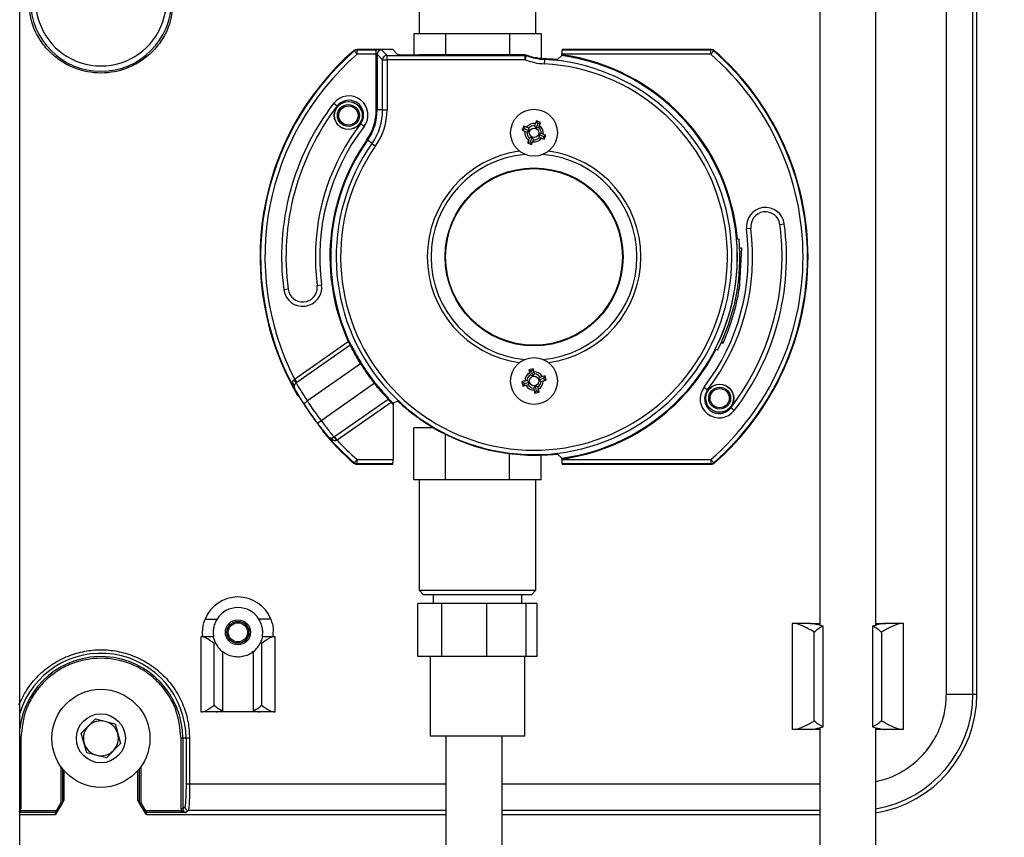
# Model space of a CAD drawing. Header units: inches. Extents: x 0.6 to 33.8, y 0 to 21.7.
# Tile 11 of 204: x 9.9 to 11, y 7.5 to 8.4. Entities that reach past the tile are written whole.
import ezdxf

# ---------------------------------------------------------------- set-up
doc = ezdxf.new("R2010")
doc.units = ezdxf.units.IN
doc.header["$MEASUREMENT"] = 0
doc.layers.add('FORMAT', color=7, linetype='Continuous')
doc.styles.add('SLDTEXTSTYLE3', font='TXT', dxfattribs={"width": 0.75})
doc.dimstyles.new('SLDDIMSTYLE0', dxfattribs={"dimtxt": 0.125, "dimasz": 0.13, "dimexe": 0, "dimexo": 0.0625, "dimgap": 0.03125, "dimtad": 0, "dimtih": 1, "dimtoh": 1, "dimdec": 1, "dimlfac": 4, "dimrnd": 1e-09, "dimzin": 12, "dimdsep": 46, "dimtxsty": 'SLDTEXTSTYLE3', "dimsah": 1, "dimcen": 0.09, "dimadec": 0, "dimazin": 3, "dimtfac": 1, "dimtdec": 1, "dimtofl": 0, "dimtmove": 0, "dimatfit": 3, "dimfxl": 0, "dimfrac": 2, "dimtolj": 1, "dimtzin": 12, "dimarcsym": 0})

# ---------------------------------------------------------------- blocks, each defined once
blk = doc.blocks.new('_D_1')
at = {"layer": 'FORMAT'}
for p, q in [((6.1417, 17.3401), (2.5482, 17.3401)), ((2.6732, 17.3401), (2.6732, 11.0747)), ((2.4885, 11.0493), (2.4504, 11.0493)), ((2.4504, 11.0493), (2.4504, 10.8509)), ((2.8579, 11.0493), (2.896, 11.0493)), ((2.896, 11.0493), (2.896, 10.8509)), ((2.4504, 10.8509), (2.4885, 10.8509)), ((2.896, 10.8509), (2.8579, 10.8509)), ((2.6732, 4.3985), (2.6732, 10.6639)), ((13.1545, 4.3985), (2.5482, 4.3985))]:
    blk.add_line(p, q, dxfattribs=at)
for points in [[(2.6732, 17.3401), (2.6532, 17.2101), (2.6932, 17.2101)], [(2.6732, 4.3985), (2.6932, 4.5285), (2.6532, 4.5285)]]:
    blk.add_solid(points, dxfattribs=at)
at = {"layer": 'FORMAT', "char_height": 0.125, "attachment_point": 1, "style": 'SLDTEXTSTYLE3'}
for s, insert in [('1315', (2.4885, 11.012)), ('51.8', (2.5115, 10.825))]:
    blk.add_mtext(s, dxfattribs=dict(at, insert=insert))

msp = doc.modelspace()

# ---------------------------------------------------------------- linework, layer by layer
at = {"color": 7, "linetype": 'Continuous'}
for p, q in [((9.8593, 7.3391), (9.8593, 8.914)), ((10.8912, 7.6393), (10.8912, 8.6137)), ((10.9207, 7.6393), (10.9207, 8.6137)), ((10.9252, 7.6393), (10.9252, 8.6137)), ((10.7502, 8.537), (10.7502, 7.716)), ((10.8127, 7.7161), (10.8127, 8.537)), ((10.3041, 8.4981), (10.3041, 8.375)), ((10.434, 8.375), (10.434, 8.4981)), ((10.298, 8.375), (10.298, 8.3516)), ((10.3053, 8.375), (10.298, 8.375)), ((10.3262, 8.375), (10.3053, 8.375)), ((10.3335, 8.375), (10.3262, 8.375)), ((10.3335, 8.375), (10.3335, 8.3516)), ((10.3482, 8.375), (10.3335, 8.375)), ((10.3899, 8.375), (10.3482, 8.375)), ((10.4046, 8.375), (10.3899, 8.375)), ((10.4046, 8.375), (10.4046, 8.3516)), ((10.4119, 8.375), (10.4046, 8.375)), ((10.4328, 8.375), (10.4119, 8.375)), ((10.4401, 8.375), (10.4328, 8.375)), ((10.4401, 8.375), (10.4401, 8.3475)), ((10.2351, 8.3523), (10.2319, 8.356)), ((10.2349, 8.3578), (10.2743, 8.3578)), ((10.2351, 8.3572), (10.2563, 8.3572)), ((10.2351, 8.3523), (10.2351, 8.3572)), ((10.2563, 8.3523), (10.2563, 8.3572)), ((10.2622, 8.3571), (10.2683, 8.351)), ((10.28, 8.352), (10.2743, 8.3578)), ((10.4638, 8.3578), (10.4632, 8.3572)), ((10.4632, 8.3572), (10.629, 8.3572)), ((10.4638, 8.3578), (10.6292, 8.3578)), ((10.629, 8.3523), (10.629, 8.3572)), ((10.629, 8.3523), (10.6322, 8.356)), ((10.2563, 8.3523), (10.2351, 8.3523)), ((10.2573, 8.3522), (10.2563, 8.3523)), ((10.2563, 8.2902), (10.2563, 8.3523)), ((10.2634, 8.3461), (10.2573, 8.3522)), ((10.2573, 8.3522), (10.2573, 8.2902)), ((10.2634, 8.2902), (10.2634, 8.3461)), ((10.2634, 8.3461), (10.2683, 8.3461)), ((10.2683, 8.3461), (10.2683, 8.351)), ((10.2683, 8.351), (10.422, 8.351)), ((10.422, 8.3461), (10.2683, 8.3461)), ((10.2683, 8.3461), (10.2683, 8.2902)), ((10.4221, 8.3516), (10.3046, 8.3516)), ((10.422, 8.3461), (10.422, 8.351)), ((10.422, 8.3461), (10.4237, 8.3507)), ((10.4221, 8.3516), (10.4239, 8.3513)), ((10.4436, 8.3465), (10.4433, 8.3416)), ((10.4436, 8.3465), (10.4436, 8.3471)), ((10.4581, 8.3463), (10.4631, 8.3507)), ((10.629, 8.3523), (10.4631, 8.3523)), ((10.4631, 8.3517), (10.4631, 8.3523)), ((10.209, 8.2976), (10.2129, 8.2946)), ((10.2563, 8.2902), (10.2573, 8.2902)), ((10.2634, 8.2902), (10.2573, 8.2902)), ((10.2634, 8.2902), (10.2683, 8.2902)), ((10.4349, 8.278), (10.4336, 8.275)), ((10.4362, 8.2749), (10.4349, 8.278)), ((10.4393, 8.2762), (10.4349, 8.278)), ((10.2427, 8.2718), (10.2388, 8.2748)), ((10.4207, 8.2721), (10.4188, 8.2677)), ((10.4219, 8.269), (10.4188, 8.2677)), ((10.4188, 8.2677), (10.4218, 8.2664)), ((10.4219, 8.269), (10.4207, 8.2721)), ((10.4219, 8.269), (10.427, 8.2669)), ((10.4261, 8.2699), (10.4237, 8.2709)), ((10.4336, 8.275), (10.4326, 8.2727)), ((10.4362, 8.2749), (10.4341, 8.2698)), ((10.4362, 8.2749), (10.4393, 8.2762)), ((10.4372, 8.2708), (10.4382, 8.2731)), ((10.2458, 8.2569), (10.2466, 8.2564)), ((10.2516, 8.2529), (10.2466, 8.2564)), ((10.4218, 8.2664), (10.4242, 8.2654)), ((10.4269, 8.2588), (10.4259, 8.2565)), ((10.4279, 8.2547), (10.43, 8.2598)), ((10.4305, 8.2546), (10.4314, 8.257)), ((10.4421, 8.2606), (10.437, 8.2627)), ((10.438, 8.2597), (10.4404, 8.2587)), ((10.4423, 8.2632), (10.4399, 8.2642)), ((10.4421, 8.2606), (10.4453, 8.2619)), ((10.4421, 8.2606), (10.4434, 8.2575)), ((10.4453, 8.2619), (10.4423, 8.2632)), ((10.4434, 8.2575), (10.4453, 8.2619)), ((10.2516, 8.2529), (10.2556, 8.25)), ((10.4279, 8.2547), (10.4247, 8.2534)), ((10.4247, 8.2534), (10.4291, 8.2516)), ((10.4279, 8.2547), (10.4291, 8.2516)), ((10.4291, 8.2516), (10.4305, 8.2546)), ((10.6735, 8.1583), (10.6686, 8.1577)), ((10.7058, 8.1626), (10.7107, 8.1632)), ((10.6576, 8.1463), (10.6605, 8.1465)), ((10.6631, 8.1367), (10.6605, 8.0907)), ((10.6611, 8.1366), (10.6631, 8.1367)), ((10.1906, 8.0947), (10.1955, 8.0954)), ((10.1582, 8.0905), (10.1534, 8.0898)), ((10.6586, 8.091), (10.6605, 8.0907)), ((10.1652, 7.9904), (10.2251, 8.0323)), ((10.2274, 8.028), (10.168, 7.9864)), ((10.2251, 8.0323), (10.226, 8.0327)), ((10.6407, 8.0313), (10.6425, 8.0305)), ((10.6364, 8.0224), (10.6337, 8.0237)), ((10.2389, 8.0075), (10.1796, 7.966)), ((10.2389, 8.0075), (10.2397, 8.008)), ((10.4311, 8.0017), (10.4264, 8.0005)), ((10.4293, 7.9988), (10.4264, 8.0005)), ((10.4264, 8.0005), (10.4272, 7.9974)), ((10.4272, 7.9974), (10.4278, 7.9949)), ((10.4293, 7.9988), (10.4311, 8.0017)), ((10.4293, 7.9988), (10.4307, 7.9935)), ((10.4326, 7.9961), (10.4319, 7.9986)), ((10.4412, 7.9931), (10.4387, 7.9925)), ((10.4443, 7.9938), (10.4412, 7.9931)), ((10.4426, 7.9909), (10.4443, 7.9938)), ((10.4455, 7.9892), (10.4443, 7.9938)), ((10.1648, 7.99), (10.1652, 7.9904)), ((10.1652, 7.9904), (10.168, 7.9864)), ((10.168, 7.9864), (10.1671, 7.9858)), ((10.1948, 7.9442), (10.2541, 7.9857)), ((10.2541, 7.9857), (10.2549, 7.9863)), ((10.4185, 7.9873), (10.4197, 7.9826)), ((10.4215, 7.9855), (10.4185, 7.9873)), ((10.4215, 7.9855), (10.4197, 7.9826)), ((10.4197, 7.9826), (10.4229, 7.9834)), ((10.4215, 7.9855), (10.4268, 7.9869)), ((10.4242, 7.9888), (10.4217, 7.9881)), ((10.4229, 7.9834), (10.4254, 7.984)), ((10.4347, 7.9776), (10.4334, 7.983)), ((10.4426, 7.9909), (10.4373, 7.9896)), ((10.4399, 7.9877), (10.4424, 7.9883)), ((10.4426, 7.9909), (10.4455, 7.9892)), ((10.1655, 7.9795), (10.1653, 7.9796)), ((10.1688, 7.9722), (10.1693, 7.9721)), ((10.4315, 7.9804), (10.4321, 7.9779)), ((10.4347, 7.9776), (10.433, 7.9747)), ((10.433, 7.9747), (10.4376, 7.9759)), ((10.4347, 7.9776), (10.4376, 7.9759)), ((10.4369, 7.9791), (10.4363, 7.9816)), ((10.4376, 7.9759), (10.4369, 7.9791)), ((10.6213, 7.9813), (10.6252, 7.9783)), ((10.1755, 7.9633), (10.1796, 7.966)), ((10.21, 7.9263), (10.2695, 7.9679)), ((10.2728, 7.9643), (10.2128, 7.9223)), ((10.2735, 7.965), (10.2728, 7.9643)), ((10.28, 7.9657), (10.275, 7.9635)), ((10.275, 7.9622), (10.275, 7.9008)), ((10.655, 7.9554), (10.6511, 7.9584)), ((10.1909, 7.9412), (10.1948, 7.9442)), ((10.1971, 7.9324), (10.197, 7.9319)), ((10.298, 7.878), (10.298, 7.9361)), ((10.3202, 7.9361), (10.298, 7.9361)), ((10.3198, 7.9363), (10.3198, 7.9361)), ((10.3335, 7.878), (10.3335, 7.9288)), ((10.2027, 7.9262), (10.2028, 7.9263)), ((10.2092, 7.9257), (10.21, 7.9263)), ((10.2128, 7.9223), (10.21, 7.9263)), ((10.2128, 7.9223), (10.2124, 7.9221)), ((10.4046, 7.878), (10.4046, 7.9074)), ((10.4401, 7.878), (10.4401, 7.9058)), ((10.4631, 7.9023), (10.4581, 7.9068)), ((10.2319, 7.8971), (10.2351, 7.9008)), ((10.2743, 7.8952), (10.2349, 7.8952)), ((10.2351, 7.8958), (10.2351, 7.9008)), ((10.2351, 7.9008), (10.275, 7.9008)), ((10.2749, 7.8958), (10.2351, 7.8958)), ((10.2743, 7.8952), (10.2749, 7.8958)), ((10.4631, 7.9008), (10.4631, 7.9013)), ((10.4631, 7.9008), (10.629, 7.9008)), ((10.629, 7.8958), (10.4632, 7.8958)), ((10.4632, 7.8958), (10.4638, 7.8952)), ((10.6292, 7.8952), (10.4638, 7.8952)), ((10.629, 7.9008), (10.6322, 7.8971)), ((10.629, 7.9008), (10.629, 7.8958)), ((10.3053, 7.878), (10.298, 7.878)), ((10.3041, 7.878), (10.3041, 7.755)), ((10.3262, 7.878), (10.3053, 7.878)), ((10.3335, 7.878), (10.3262, 7.878)), ((10.3482, 7.878), (10.3335, 7.878)), ((10.3899, 7.878), (10.3482, 7.878)), ((10.4046, 7.878), (10.3899, 7.878)), ((10.4119, 7.878), (10.4046, 7.878)), ((10.4328, 7.878), (10.4119, 7.878)), ((10.4401, 7.878), (10.4328, 7.878)), ((10.434, 7.755), (10.434, 7.878)), ((10.3041, 7.755), (10.309, 7.75)), ((10.3041, 7.755), (10.434, 7.755)), ((10.4291, 7.75), (10.434, 7.755)), ((10.4291, 7.75), (10.309, 7.75)), ((10.3198, 7.75), (10.3198, 7.7402)), ((10.4183, 7.7402), (10.4183, 7.75)), ((10.3027, 7.6811), (10.3027, 7.7402)), ((10.3294, 7.7402), (10.3027, 7.7402)), ((10.3294, 7.6811), (10.3294, 7.7402)), ((10.3793, 7.7402), (10.3294, 7.7402)), ((10.3793, 7.6811), (10.3793, 7.7402)), ((10.4232, 7.7402), (10.3793, 7.7402)), ((10.4232, 7.6811), (10.4232, 7.7402)), ((10.4354, 7.7402), (10.4232, 7.7402)), ((10.4354, 7.6811), (10.4354, 7.7402)), ((10.0658, 7.723), (10.079, 7.723)), ((10.1388, 7.723), (10.1256, 7.723)), ((10.0629, 7.7039), (10.0629, 7.7082)), ((10.1417, 7.7039), (10.1417, 7.7082)), ((10.7194, 7.7181), (10.7194, 7.5999)), ((10.7224, 7.7181), (10.7194, 7.7181)), ((10.7398, 7.7181), (10.7224, 7.7181)), ((10.7395, 7.7181), (10.7502, 7.7181)), ((10.7441, 7.6094), (10.7441, 7.7086)), ((10.7539, 7.6029), (10.7539, 7.7151)), ((10.809, 7.7151), (10.809, 7.6029)), ((10.8127, 7.7181), (10.8234, 7.7181)), ((10.8188, 7.7086), (10.8188, 7.6094)), ((10.8405, 7.7181), (10.8231, 7.7181)), ((10.8435, 7.7181), (10.8405, 7.7181)), ((10.8435, 7.5999), (10.8435, 7.7181)), ((10.061, 7.7033), (10.061, 7.6196)), ((10.0628, 7.7033), (10.061, 7.7033)), ((10.0752, 7.7033), (10.0628, 7.7033)), ((10.0637, 7.7039), (10.0629, 7.7039)), ((10.1418, 7.7033), (10.1294, 7.7033)), ((10.1409, 7.7039), (10.1425, 7.7033)), ((10.1417, 7.7039), (10.1409, 7.7039)), ((10.1437, 7.7033), (10.1418, 7.7033)), ((10.1437, 7.6196), (10.1437, 7.7033)), ((10.076, 7.6271), (10.076, 7.6958)), ((10.0851, 7.6867), (10.0851, 7.6209)), ((10.1195, 7.6209), (10.1195, 7.6867)), ((10.1286, 7.6958), (10.1286, 7.6271)), ((10.3294, 7.6811), (10.3027, 7.6811)), ((10.3164, 7.6811), (10.3164, 7.5926)), ((10.3793, 7.6811), (10.3294, 7.6811)), ((10.4232, 7.6811), (10.3793, 7.6811)), ((10.4217, 7.5926), (10.4217, 7.6811)), ((10.4354, 7.6811), (10.4232, 7.6811)), ((10.8912, 7.6393), (10.9207, 7.6393)), ((10.9207, 7.6393), (10.9252, 7.6393)), ((9.9279, 7.5957), (9.9437, 7.6118)), ((9.9437, 7.6118), (9.9655, 7.6062)), ((10.061, 7.6196), (10.0628, 7.6196)), ((10.0782, 7.6196), (10.0628, 7.6196)), ((10.1265, 7.6196), (10.0782, 7.6196)), ((10.1418, 7.6196), (10.1265, 7.6196)), ((10.1418, 7.6196), (10.1437, 7.6196)), ((9.9655, 7.6062), (9.9716, 7.5845)), ((10.7224, 7.5999), (10.7194, 7.5999)), ((10.7398, 7.5999), (10.7224, 7.5999)), ((10.7502, 7.5999), (10.7395, 7.5999)), ((10.7502, 7.6019), (10.7502, 7.3384)), ((10.8127, 7.3384), (10.8127, 7.602)), ((10.8234, 7.5999), (10.8127, 7.5999)), ((10.8405, 7.5999), (10.8231, 7.5999)), ((10.8435, 7.5999), (10.8405, 7.5999)), ((9.8606, 7.5901), (9.8593, 7.5901)), ((9.8606, 7.5901), (9.8606, 7.5115)), ((9.934, 7.574), (9.9279, 7.5957)), ((10.0389, 7.5901), (10.0409, 7.5901)), ((10.0389, 7.5115), (10.0389, 7.5901)), ((10.0409, 7.5901), (10.0409, 7.5115)), ((10.0445, 7.5901), (10.0409, 7.5901)), ((10.0445, 7.5901), (10.0445, 7.5394)), ((10.0484, 7.5901), (10.0445, 7.5901)), ((10.0484, 7.5901), (10.0484, 7.5394)), ((10.4217, 7.5926), (10.3164, 7.5926)), ((10.3339, 7.5926), (10.3339, 6.53)), ((10.3964, 6.53), (10.3964, 7.5926)), ((9.9716, 7.5845), (9.9558, 7.5684)), ((9.9558, 7.5684), (9.934, 7.574)), ((9.905, 7.5588), (9.905, 7.5183)), ((9.9069, 7.5562), (9.9069, 7.5183)), ((9.9926, 7.5183), (9.9926, 7.5562)), ((9.9945, 7.5183), (9.9945, 7.5588)), ((9.9089, 7.5217), (9.9089, 7.5538)), ((9.9906, 7.5538), (9.9906, 7.5217)), ((10.0445, 7.5394), (10.0484, 7.5394)), ((10.0484, 7.5394), (10.3339, 7.5394)), ((10.3964, 7.5394), (10.7502, 7.5394)), ((9.9069, 7.5183), (9.9089, 7.5217)), ((9.9906, 7.5217), (9.9926, 7.5183)), ((9.8606, 7.5115), (9.8593, 7.5115)), ((9.8602, 7.5094), (9.8606, 7.5115)), ((9.905, 7.5183), (9.8998, 7.5094)), ((9.9015, 7.5084), (9.9067, 7.5173)), ((9.905, 7.5183), (9.9069, 7.5183)), ((9.9067, 7.5173), (9.905, 7.5183)), ((9.9067, 7.5173), (9.9086, 7.5207)), ((9.9909, 7.5207), (9.9928, 7.5173)), ((9.9926, 7.5183), (9.9945, 7.5183)), ((9.9945, 7.5183), (9.9928, 7.5173)), ((9.9928, 7.5173), (9.998, 7.5084)), ((9.9997, 7.5094), (9.9945, 7.5183)), ((10.0409, 7.5115), (10.0389, 7.5115)), ((10.0389, 7.5115), (10.0393, 7.5094)), ((10.0409, 7.5115), (10.0432, 7.5138)), ((9.8593, 7.5054), (9.8987, 7.5054)), ((9.8602, 7.5074), (9.8602, 7.5094)), ((9.8998, 7.5094), (9.8602, 7.5094)), ((9.8998, 7.5074), (9.8602, 7.5074)), ((9.8987, 7.5054), (9.8998, 7.5074)), ((9.8998, 7.5074), (9.8998, 7.5094)), ((9.9015, 7.5084), (9.8998, 7.5094)), ((9.9004, 7.5064), (9.9015, 7.5084)), ((9.9997, 7.5094), (9.998, 7.5084)), ((9.998, 7.5084), (9.9991, 7.5064)), ((10.0393, 7.5094), (9.9997, 7.5094)), ((9.9997, 7.5094), (9.9997, 7.5074)), ((9.9997, 7.5074), (10.0008, 7.5054)), ((10.0393, 7.5074), (9.9997, 7.5074)), ((10.0008, 7.5054), (10.3339, 7.5054)), ((10.0393, 7.5074), (10.0393, 7.5094)), ((10.0417, 7.5084), (10.0393, 7.5094)), ((10.042, 7.5087), (10.0417, 7.5084)), ((10.0471, 7.5099), (10.0448, 7.5076)), ((10.0471, 7.5099), (10.3339, 7.5099)), ((10.3964, 7.5099), (10.7502, 7.5099)), ((10.3964, 7.5054), (10.7502, 7.5054))]:
    msp.add_line(p, q, dxfattribs=at)
at = {"color": 7, "linetype": 'Continuous', "flags": 128}
for points in [[(10.2319, 8.356), (10.2318, 8.3562), (10.2317, 8.3566)], [(10.2349, 8.3578), (10.235, 8.3575), (10.2351, 8.3572)], [(10.629, 8.3572), (10.6291, 8.3575), (10.6292, 8.3578)], [(10.6324, 8.3566), (10.6324, 8.3564), (10.6322, 8.356)], [(10.422, 8.351), (10.422, 8.3513), (10.4221, 8.3516)], [(10.4239, 8.3513), (10.4238, 8.3511), (10.4237, 8.3507)], [(10.2317, 7.8964), (10.2317, 7.8966), (10.2319, 7.8971)], [(10.2351, 7.8958), (10.235, 7.8956), (10.2349, 7.8952)], [(10.6292, 7.8952), (10.6291, 7.8956), (10.629, 7.8958)], [(10.6322, 7.8971), (10.6323, 7.8969), (10.6324, 7.8964)]]:
    msp.add_lwpolyline(points, dxfattribs=at)
at = {"color": 7, "linetype": 'Continuous'}
for centre, radius in [((10.2253, 8.284), 0.0157), ((10.2253, 8.284), 0.0155), ((10.2253, 8.284), 0.0122), ((10.2253, 8.284), 0.0107), ((10.432, 8.2648), 0.0261), ((10.432, 8.2648), 0.00526), ((10.432, 8.1265), 0.0991), ((10.432, 8.1265), 0.0984), ((10.432, 7.9882), 0.0261), ((10.432, 7.9882), 0.00526), ((10.6387, 7.969), 0.0157), ((10.6387, 7.969), 0.0155), ((10.6387, 7.969), 0.0122), ((10.6387, 7.969), 0.0107), ((10.1023, 7.7082), 0.014), ((10.1023, 7.7082), 0.0122), ((10.1023, 7.7082), 0.0107), ((9.9497, 7.5901), 0.0546), ((9.9497, 7.5901), 0.0273)]:
    msp.add_circle(centre, radius, dxfattribs=at)
for centre, radius, start, end in [((9.9498, 8.412), 0.0728, 127.8136, 52.1864), ((9.9498, 8.412), 0.0787, 180, 0), ((10.432, 8.1265), 0.3051, 131.0546, 210.3741), ((10.432, 8.1265), 0.3045, 131.0977, 208.854), ((10.2351, 8.3523), 0.00492, 90.0067, 131.091), ((10.2622, 8.3522), 0.00492, 90.0204, 179.9796), ((10.629, 8.3523), 0.00492, 48.909, 89.9933), ((10.432, 8.1265), 0.3045, 311.0977, 48.9023), ((10.432, 8.1265), 0.3051, 311.0546, 48.9454), ((10.432, 8.1265), 0.2996, 131.0977, 207.0301), ((10.432, 8.1265), 0.2203, 145, 87), ((10.2683, 8.3461), 0.00492, 90.0204, 179.9796), ((10.422, 8.3461), 0.00492, 69.1105, 89.9968), ((10.447, 8.4116), 0.0701, 249.1072, 267), ((10.447, 8.4116), 0.0652, 249.1072, 267), ((10.447, 8.4116), 0.0646, 249.0158, 257.9028), ((10.432, 8.1265), 0.2273, 5, 82.1405), ((10.432, 8.1265), 0.2264, 277.8896, 82.1104), ((10.432, 8.1265), 0.2996, 311.0977, 48.9023), ((10.432, 8.1265), 0.2154, 145, 87), ((10.2259, 8.2847), 0.0212, 322.5, 142.5), ((10.2259, 8.2847), 0.0163, 0, 142.5), ((10.432, 8.1265), 0.2811, 142.5, 187.5), ((10.432, 8.1265), 0.2762, 142.5, 187.5), ((10.1982, 8.2902), 0.0581, 325, 0), ((10.1982, 8.2902), 0.0591, 325, 0), ((10.1982, 8.2902), 0.0652, 325, 0), ((10.1982, 8.2902), 0.0701, 325, 0), ((10.2259, 8.2847), 0.0163, 322.5, 0), ((10.432, 8.1265), 0.2435, 142.5, 180), ((10.432, 8.1265), 0.2386, 142.5, 187.5), ((10.432, 8.2648), 0.0103, 81.2515, 143.7032), ((10.432, 8.2648), 0.00787, 85.6873, 139.2674), ((10.432, 8.2648), 0.00787, 355.6873, 49.2674), ((10.432, 8.2648), 0.0103, 351.2515, 53.7032), ((10.432, 8.1265), 0.2273, 145, 204.4726), ((10.432, 8.1265), 0.2264, 145, 204.4726), ((10.432, 8.2648), 0.0103, 171.2515, 233.7032), ((10.432, 8.2648), 0.00787, 175.6873, 229.2674), ((10.432, 8.2648), 0.0103, 261.2515, 323.7032), ((10.432, 8.2648), 0.00787, 265.6873, 319.2674), ((10.432, 8.1265), 0.1189, 97.7942, 262.2058), ((10.432, 8.1265), 0.1146, 94.9907, 265.0093), ((10.432, 8.1265), 0.1146, 274.9907, 85.0093), ((10.432, 8.1265), 0.1189, 277.7942, 82.2058), ((10.6897, 8.1604), 0.0212, 7.5, 187.5), ((10.6897, 8.1604), 0.0163, 7.5, 187.5), ((10.432, 8.1265), 0.2386, 322.5, 7.5), ((10.432, 8.1265), 0.2435, 322.5, 7.5), ((10.432, 8.1265), 0.2811, 322.5, 7.5), ((10.432, 8.1265), 0.2762, 0, 7.5), ((10.432, 8.1265), 0.2264, 333, 5), ((10.432, 8.1265), 0.2293, 333, 5), ((10.432, 8.1265), 0.2435, 180, 187.5), ((10.432, 8.1265), 0.2762, 322.5, 0), ((10.1744, 8.0926), 0.0212, 187.5, 7.5), ((10.1744, 8.0926), 0.0163, 187.5, 0), ((10.1744, 8.0926), 0.0163, 0, 7.5), ((10.432, 8.1265), 0.2313, 335.4752, 351.0902), ((10.2268, 8.0288), 0.000981, 304.7339, 25.0941), ((10.432, 8.1265), 0.2273, 277.8595, 333), ((10.432, 8.1265), 0.2269, 211.6483, 218.3517), ((10.432, 8.1265), 0.2259, 211.6483, 218.3517), ((10.432, 7.9882), 0.0103, 118.0836, 180.5354), ((10.432, 7.9882), 0.00787, 122.5195, 176.0995), ((10.432, 7.9882), 0.0103, 28.0836, 90.5354), ((10.432, 7.9882), 0.00787, 32.5195, 86.0995), ((10.162, 7.9831), 0.00297, 357.5076, 61.0341), ((10.1523, 7.9804), 0.0157, 20.0248, 37.6853), ((10.1698, 7.9819), 0.00492, 168.2197, 208.8555), ((10.432, 7.9882), 0.0103, 208.0836, 270.5354), ((10.432, 7.9882), 0.00787, 212.5195, 266.0995), ((10.432, 7.9882), 0.00787, 302.5195, 356.0995), ((10.432, 7.9882), 0.0103, 298.0836, 0.5354), ((10.6382, 7.9683), 0.0212, 142.5, 322.5), ((10.6382, 7.9683), 0.0163, 142.5, 322.5), ((10.432, 8.1265), 0.3041, 212.4582, 217.5418), ((10.432, 8.1265), 0.2991, 212.4582, 217.5418), ((10.27, 7.9671), 0.000981, 44.9059, 125.2661), ((10.432, 8.1265), 0.2273, 225.5274, 226.2987), ((10.432, 8.1265), 0.2264, 225.5274, 226.0661), ((10.432, 8.1265), 0.3043, 214.8833, 215.1167), ((10.432, 8.1265), 0.2209, 234.7772, 270.3658), ((10.432, 8.1265), 0.3051, 219.6259, 228.9454), ((10.432, 8.1265), 0.3045, 221.146, 228.9023), ((10.2065, 7.9296), 0.00492, 221.1445, 261.7803), ((10.2049, 7.9218), 0.00297, 8.9659, 72.4924), ((10.1991, 7.9137), 0.0157, 32.3147, 49.9752), ((10.432, 8.1265), 0.2996, 222.9699, 228.9023), ((10.2351, 7.9008), 0.00492, 228.909, 269.9933), ((10.629, 7.9008), 0.00492, 270.0067, 311.091), ((10.1023, 7.7082), 0.0394, 22.0243, 157.9757), ((10.1023, 7.7082), 0.0276, 32.3924, 147.6076), ((10.1023, 7.7082), 0.0276, 204.0908, 231.3178), ((10.1023, 7.7082), 0.0276, 308.6822, 335.9092), ((9.9498, 7.5901), 0.0947, 0, 162.7906), ((9.9498, 7.5901), 0.0911, 0, 173.074), ((10.7913, 7.6393), 0.1339, 279.2008, 0), ((10.7913, 7.6393), 0.1294, 279.5212, 0), ((9.9497, 7.5901), 0.0195, 75.5489, 135.5489), ((9.9497, 7.5901), 0.0195, 15.5489, 75.5489), ((9.9497, 7.5901), 0.0195, 135.5489, 195.5489), ((9.9497, 7.5901), 0.0195, 315.5489, 15.5489), ((9.9497, 7.5901), 0.0195, 195.5489, 255.5489), ((9.9497, 7.5901), 0.0195, 255.5489, 315.5489), ((9.905, 7.5183), 0.00195, 330.0087, 0.2846), ((9.9945, 7.5183), 0.00195, 179.7154, 209.9913), ((10.0471, 7.5138), 0.00394, 180.1836, 269.8164), ((9.8998, 7.5094), 0.00196, 269.8837, 329.9802), ((9.9997, 7.5094), 0.00196, 210.0198, 270.1163)]:
    msp.add_arc(centre, radius, start, end, dxfattribs=at)
for centre, major_axis, ratio, start_param, end_param in [((10.2563, 8.3571), (0.00591, 0), 0.017455, 0.017453, 1.570796), ((10.4632, 8.3523), (0, 0.00492), 0.017455, 0.017453, 1.570796), ((10.3046, 8.352), (0.0246, 0), 0.017455, 3.159046, 4.712389), ((10.2749, 7.9008), (0, 0.00492), 0.017455, 3.159046, 4.712389), ((10.4632, 7.9008), (0, 0.00492), 0.017455, 1.570796, 3.124139), ((10.7672, 7.6639), (0, 0.0541), 0.754213, 0.331016, 0.59985), ((10.7957, 7.6639), (0, 0.0541), 0.754213, 5.683335, 5.95217), ((10.0922, 7.6738), (0, 0.0295), 0.824958, 0.666978, 0.728473), ((10.1124, 7.6738), (0, 0.0295), 0.824958, 5.554712, 5.616207), ((10.0922, 7.6492), (0, 0.0295), 0.824958, 2.413119, 2.844341), ((10.1124, 7.6492), (0, 0.0295), 0.824958, 3.438844, 3.870066), ((10.7672, 7.6541), (0, 0.0541), 0.754213, 2.541743, 2.810577), ((10.7957, 7.6541), (0, 0.0541), 0.754213, 3.472608, 3.741443), ((9.9069, 7.5217), (-0.00099, -0.00171), 0.994552, 1.570796, 2.096764), ((9.9926, 7.5217), (-0.00099, 0.00171), 0.994552, 1.044829, 1.570796), ((9.8987, 7.5074), (-0.00099, -0.00171), 0.998174, 0.522808, 1.570796), ((10.0008, 7.5074), (-0.00099, 0.00171), 0.998174, 1.570796, 2.618785)]:
    msp.add_ellipse(centre, major_axis=major_axis, ratio=ratio, start_param=start_param, end_param=end_param, dxfattribs=at)
for points, knots in [([(10.0304, 8.412), (10.0293, 8.4018), (10.0277, 8.3862), (10.0176, 8.3674), (10.0072, 8.3545), (9.9943, 8.3441), (9.9755, 8.3343), (9.9498, 8.3294), (9.924, 8.3343), (9.9052, 8.3441), (9.8923, 8.3545), (9.8819, 8.3674), (9.8719, 8.3862), (9.8702, 8.4018), (9.8691, 8.412)], [0, 0, 0, 0, 0.119728, 0.18418, 0.25, 0.31582, 0.380272, 0.5, 0.619728, 0.68418, 0.75, 0.81582, 0.880272, 1, 1, 1, 1]), ([(10.2317, 8.3566), (10.2321, 8.3569), (10.2331, 8.3576), (10.2343, 8.3577), (10.2349, 8.3578)], [0, 0, 0, 0, 0.5, 1, 1, 1, 1]), ([(10.6292, 8.3578), (10.6298, 8.3577), (10.631, 8.3576), (10.6319, 8.3569), (10.6324, 8.3566)], [0, 0, 0, 0, 0.4999996, 1, 1, 1, 1]), ([(10.4436, 8.3471), (10.4411, 8.3473), (10.4378, 8.3476), (10.4343, 8.3483), (10.4334, 8.3484)], [0, 0, 0, 0, 0.74121, 1, 1, 1, 1]), ([(10.4581, 8.3463), (10.4577, 8.3463), (10.4571, 8.3463), (10.4528, 8.3466), (10.4478, 8.3469), (10.4445, 8.3471), (10.4436, 8.3471)], [0, 0, 0, 0, 0.297308, 0.594577, 0.89292, 1, 1, 1, 1]), ([(10.4631, 8.3507), (10.4631, 8.3508), (10.4631, 8.3508), (10.4631, 8.3509), (10.4631, 8.3512), (10.4631, 8.3515), (10.4631, 8.3517), (10.4631, 8.3517)], [0, 0, 0, 0, 0.2144, 0.428781, 0.643816, 0.860662, 1, 1, 1, 1]), ([(10.4237, 8.2709), (10.4234, 8.2711), (10.4223, 8.2715), (10.4213, 8.2719), (10.4207, 8.2721)], [0, 0, 0, 0, 0.346586, 1, 1, 1, 1]), ([(10.427, 8.2669), (10.4264, 8.2666), (10.4254, 8.2661), (10.4245, 8.2656), (10.4242, 8.2654)], [0, 0, 0, 0, 0.661802, 1, 1, 1, 1]), ([(10.427, 8.2669), (10.4268, 8.2676), (10.4264, 8.2686), (10.4262, 8.2696), (10.4261, 8.2699)], [0, 0, 0, 0, 0.661802, 1, 1, 1, 1]), ([(10.4341, 8.2698), (10.4338, 8.2705), (10.4333, 8.2715), (10.4328, 8.2724), (10.4326, 8.2727)], [0, 0, 0, 0, 0.661802, 1, 1, 1, 1]), ([(10.4341, 8.2698), (10.4348, 8.2701), (10.4358, 8.2704), (10.4368, 8.2707), (10.4372, 8.2708)], [0, 0, 0, 0, 0.661802, 1, 1, 1, 1]), ([(10.4382, 8.2731), (10.4383, 8.2735), (10.4387, 8.2745), (10.4391, 8.2755), (10.4393, 8.2762)], [0, 0, 0, 0, 0.346586, 1, 1, 1, 1]), ([(10.4259, 8.2565), (10.4258, 8.2561), (10.4254, 8.2551), (10.425, 8.2541), (10.4247, 8.2534)], [0, 0, 0, 0, 0.346586, 1, 1, 1, 1]), ([(10.43, 8.2598), (10.4293, 8.2596), (10.4282, 8.2592), (10.4272, 8.2589), (10.4269, 8.2588)], [0, 0, 0, 0, 0.661802, 1, 1, 1, 1]), ([(10.43, 8.2598), (10.4303, 8.2591), (10.4307, 8.2581), (10.4313, 8.2573), (10.4314, 8.257)], [0, 0, 0, 0, 0.661802, 1, 1, 1, 1]), ([(10.437, 8.2627), (10.4377, 8.263), (10.4387, 8.2635), (10.4396, 8.264), (10.4399, 8.2642)], [0, 0, 0, 0, 0.661802, 1, 1, 1, 1]), ([(10.437, 8.2627), (10.4373, 8.262), (10.4377, 8.261), (10.4379, 8.26), (10.438, 8.2597)], [0, 0, 0, 0, 0.661802, 1, 1, 1, 1]), ([(10.4404, 8.2587), (10.4407, 8.2585), (10.4417, 8.2581), (10.4428, 8.2577), (10.4434, 8.2575)], [0, 0, 0, 0, 0.346586, 1, 1, 1, 1]), ([(10.2251, 8.0323), (10.2254, 8.0318), (10.2259, 8.0308), (10.2266, 8.0295), (10.2271, 8.0285), (10.2273, 8.0281), (10.2274, 8.028), (10.2274, 8.028)], [0, 0, 0, 0, 0.238966, 0.478447, 0.715869, 0.950017, 1, 1, 1, 1]), ([(10.2277, 8.0292), (10.2277, 8.0292), (10.2277, 8.0293), (10.2275, 8.0296), (10.2271, 8.0304), (10.2266, 8.0315), (10.2262, 8.0323), (10.226, 8.0327)], [0, 0, 0, 0, 0.049961, 0.283981, 0.521298, 0.760805, 1, 1, 1, 1]), ([(10.2389, 8.0075), (10.238, 8.0089), (10.2358, 8.0126), (10.2325, 8.0184), (10.2297, 8.0237), (10.228, 8.0269), (10.2276, 8.0277), (10.2274, 8.028)], [0, 0, 0, 0, 0.148766, 0.385024, 0.619027, 0.851345, 1, 1, 1, 1]), ([(10.2277, 8.0292), (10.2279, 8.0289), (10.2284, 8.0281), (10.2301, 8.0248), (10.2331, 8.0193), (10.2365, 8.0133), (10.2388, 8.0095), (10.2397, 8.008)], [0, 0, 0, 0, 0.149001, 0.381639, 0.615599, 0.851515, 1, 1, 1, 1]), ([(10.4307, 7.9935), (10.4301, 7.9938), (10.4291, 7.9944), (10.4281, 7.9947), (10.4278, 7.9949)], [0, 0, 0, 0, 0.661802, 1, 1, 1, 1]), ([(10.4307, 7.9935), (10.4311, 7.9941), (10.4317, 7.995), (10.4324, 7.9958), (10.4326, 7.9961)], [0, 0, 0, 0, 0.661802, 1, 1, 1, 1]), ([(10.4319, 7.9986), (10.4318, 7.9989), (10.4316, 8), (10.4313, 8.001), (10.4311, 8.0017)], [0, 0, 0, 0, 0.346586, 1, 1, 1, 1]), ([(10.1634, 7.9857), (10.1634, 7.9864), (10.1634, 7.9876), (10.164, 7.9892), (10.1646, 7.9898), (10.1648, 7.99)], [0, 0, 0, 0, 0.476632, 0.818745, 1, 1, 1, 1]), ([(10.1653, 7.9796), (10.1653, 7.9796), (10.1647, 7.9808), (10.1639, 7.9827), (10.1636, 7.9849), (10.1634, 7.9857)], [0, 0, 0, 0, 0.0088402, 0.6272407, 1, 1, 1, 1]), ([(10.165, 7.9829), (10.1649, 7.9825), (10.1647, 7.9812), (10.165, 7.9802), (10.1653, 7.9796), (10.1653, 7.9796)], [0, 0, 0, 0, 0.37204, 0.991158, 1, 1, 1, 1]), ([(10.1671, 7.9858), (10.1669, 7.9856), (10.1662, 7.9851), (10.1654, 7.9841), (10.1651, 7.9834), (10.165, 7.9829)], [0, 0, 0, 0, 0.1895361, 0.5334839, 1, 1, 1, 1]), ([(10.1671, 7.9858), (10.1673, 7.9855), (10.1678, 7.9848), (10.1697, 7.9817), (10.1729, 7.9765), (10.1764, 7.971), (10.1787, 7.9673), (10.1796, 7.966)], [0, 0, 0, 0, 0.1514097, 0.3851418, 0.6193926, 0.8545976, 1, 1, 1, 1]), ([(10.2695, 7.9679), (10.2694, 7.968), (10.2691, 7.9684), (10.2675, 7.9702), (10.2638, 7.9742), (10.2591, 7.9795), (10.2558, 7.9837), (10.2541, 7.9857)], [0, 0, 0, 0, 0.055847, 0.291671, 0.528334, 0.764159, 1, 1, 1, 1]), ([(10.2549, 7.9863), (10.2566, 7.9842), (10.2601, 7.9799), (10.2649, 7.9743), (10.2687, 7.9701), (10.2703, 7.9683), (10.2707, 7.9679), (10.2707, 7.9678)], [0, 0, 0, 0, 0.235406, 0.470983, 0.707743, 0.944016, 1, 1, 1, 1]), ([(10.4217, 7.9881), (10.4213, 7.988), (10.4203, 7.9878), (10.4192, 7.9875), (10.4185, 7.9873)], [0, 0, 0, 0, 0.346586, 1, 1, 1, 1]), ([(10.4268, 7.9869), (10.4262, 7.9873), (10.4252, 7.9879), (10.4244, 7.9885), (10.4242, 7.9888)], [0, 0, 0, 0, 0.661802, 1, 1, 1, 1]), ([(10.4268, 7.9869), (10.4264, 7.9862), (10.4259, 7.9853), (10.4255, 7.9843), (10.4254, 7.984)], [0, 0, 0, 0, 0.661802, 1, 1, 1, 1]), ([(10.4334, 7.983), (10.433, 7.9824), (10.4324, 7.9814), (10.4317, 7.9806), (10.4315, 7.9804)], [0, 0, 0, 0, 0.661802, 1, 1, 1, 1]), ([(10.4334, 7.983), (10.434, 7.9826), (10.435, 7.9821), (10.436, 7.9817), (10.4363, 7.9816)], [0, 0, 0, 0, 0.6618015, 1, 1, 1, 1]), ([(10.4373, 7.9896), (10.4376, 7.9902), (10.4382, 7.9912), (10.4385, 7.9921), (10.4387, 7.9925)], [0, 0, 0, 0, 0.661802, 1, 1, 1, 1]), ([(10.4373, 7.9896), (10.4379, 7.9892), (10.4388, 7.9886), (10.4396, 7.9879), (10.4399, 7.9877)], [0, 0, 0, 0, 0.661802, 1, 1, 1, 1]), ([(10.4424, 7.9883), (10.4427, 7.9884), (10.4438, 7.9887), (10.4448, 7.989), (10.4455, 7.9892)], [0, 0, 0, 0, 0.346586, 1, 1, 1, 1]), ([(10.1755, 7.9633), (10.1748, 7.9644), (10.1729, 7.9674), (10.1702, 7.9719), (10.1677, 7.9761), (10.1659, 7.979), (10.1656, 7.9793), (10.1655, 7.9795)], [0, 0, 0, 0, 0.1354053, 0.3540319, 0.5707279, 0.7857351, 1, 1, 1, 1]), ([(10.1693, 7.9721), (10.1695, 7.9719), (10.1699, 7.9714), (10.1721, 7.9679), (10.1754, 7.9628), (10.179, 7.9573), (10.1815, 7.9538), (10.1824, 7.9525)], [0, 0, 0, 0, 0.216557, 0.433102, 0.649969, 0.86719, 1, 1, 1, 1]), ([(10.4321, 7.9779), (10.4322, 7.9775), (10.4325, 7.9765), (10.4328, 7.9754), (10.433, 7.9747)], [0, 0, 0, 0, 0.346586, 1, 1, 1, 1]), ([(10.2728, 7.9643), (10.2727, 7.9644), (10.2722, 7.9649), (10.2713, 7.9658), (10.2704, 7.9669), (10.2697, 7.9676), (10.2695, 7.9678), (10.2695, 7.9679)], [0, 0, 0, 0, 0.068676, 0.304085, 0.536637, 0.768156, 1, 1, 1, 1]), ([(10.2735, 7.965), (10.2734, 7.9651), (10.273, 7.9655), (10.2723, 7.9662), (10.2715, 7.967), (10.2709, 7.9676), (10.2708, 7.9677), (10.2707, 7.9678)], [0, 0, 0, 0, 0.068763, 0.304339, 0.536874, 0.768277, 1, 1, 1, 1]), ([(10.275, 7.9635), (10.275, 7.9635), (10.275, 7.9635), (10.275, 7.9633), (10.275, 7.963), (10.275, 7.9626), (10.275, 7.9623), (10.275, 7.9622)], [0, 0, 0, 0, 0.1448263, 0.2890288, 0.4889348, 0.7614947, 1, 1, 1, 1]), ([(10.28, 7.9657), (10.2803, 7.9655), (10.2807, 7.9652), (10.2838, 7.9625), (10.2893, 7.9578), (10.2966, 7.9519), (10.3023, 7.9478), (10.3046, 7.9461)], [0, 0, 0, 0, 0.154345, 0.307952, 0.523425, 0.796936, 1, 1, 1, 1]), ([(10.1831, 7.9515), (10.1846, 7.9493), (10.1877, 7.945), (10.192, 7.9393), (10.1952, 7.9351), (10.1969, 7.9328), (10.1971, 7.9325), (10.1971, 7.9324)], [0, 0, 0, 0, 0.21688, 0.43375, 0.65088, 0.868044, 1, 1, 1, 1]), ([(10.2028, 7.9263), (10.2027, 7.9264), (10.2026, 7.9266), (10.2012, 7.9284), (10.1985, 7.9317), (10.1949, 7.9362), (10.1923, 7.9395), (10.1909, 7.9412)], [0, 0, 0, 0, 0.129402, 0.345226, 0.562586, 0.780924, 1, 1, 1, 1]), ([(10.1948, 7.9442), (10.1965, 7.9421), (10.1997, 7.9379), (10.204, 7.9323), (10.2074, 7.9281), (10.2088, 7.9262), (10.2091, 7.9258), (10.2092, 7.9257)], [0, 0, 0, 0, 0.235449, 0.470862, 0.706499, 0.941696, 1, 1, 1, 1]), ([(10.2027, 7.9262), (10.2027, 7.9262), (10.2032, 7.9257), (10.2041, 7.925), (10.2053, 7.9248), (10.2058, 7.9247)], [0, 0, 0, 0, 0.008842, 0.62796, 1, 1, 1, 1]), ([(10.2078, 7.9223), (10.2071, 7.9227), (10.2052, 7.9237), (10.2036, 7.9252), (10.2028, 7.9262), (10.2027, 7.9262)], [0, 0, 0, 0, 0.372759, 0.99116, 1, 1, 1, 1]), ([(10.2058, 7.9247), (10.2061, 7.9247), (10.2067, 7.9246), (10.2078, 7.9249), (10.2087, 7.9254), (10.2091, 7.9256), (10.2092, 7.9257)], [0, 0, 0, 0, 0.326293, 0.678202, 0.923222, 1, 1, 1, 1]), ([(10.2124, 7.9221), (10.212, 7.9219), (10.2116, 7.9217), (10.2105, 7.9216), (10.2092, 7.9217), (10.2083, 7.9221), (10.2078, 7.9223)], [0, 0, 0, 0, 0.215761, 0.311114, 0.666107, 1, 1, 1, 1]), ([(10.4334, 7.9056), (10.4362, 7.9057), (10.4417, 7.9058), (10.4491, 7.9062), (10.4547, 7.9066), (10.4576, 7.9068), (10.4579, 7.9068), (10.4581, 7.9068)], [0, 0, 0, 0, 0.2165663, 0.4331064, 0.6502951, 0.8676459, 1, 1, 1, 1]), ([(10.2349, 7.8952), (10.2343, 7.8953), (10.2331, 7.8954), (10.2321, 7.8961), (10.2317, 7.8964)], [0, 0, 0, 0, 0.5, 1, 1, 1, 1]), ([(10.4631, 7.9013), (10.4631, 7.9014), (10.4631, 7.9016), (10.4631, 7.9019), (10.4631, 7.9022), (10.4631, 7.9023), (10.4631, 7.9023), (10.4631, 7.9023)], [0, 0, 0, 0, 0.21944, 0.438925, 0.65718, 0.873373, 1, 1, 1, 1]), ([(10.6324, 7.8964), (10.6319, 7.8961), (10.631, 7.8954), (10.6298, 7.8953), (10.6292, 7.8952)], [0, 0, 0, 0, 0.5, 1, 1, 1, 1]), ([(10.0629, 7.7082), (10.063, 7.7097), (10.0631, 7.7128), (10.0641, 7.7182), (10.0653, 7.7216), (10.0658, 7.723)], [0, 0, 0, 0, 0.366058, 0.732583, 1, 1, 1, 1]), ([(10.079, 7.723), (10.0781, 7.7213), (10.0762, 7.7178), (10.0749, 7.7124), (10.0747, 7.7079), (10.075, 7.7046), (10.0752, 7.7034), (10.0752, 7.7033), (10.0752, 7.7033)], [0, 0, 0, 0, 0.185645, 0.371798, 0.550215, 0.740359, 0.946891, 1, 1, 1, 1]), ([(10.1294, 7.7033), (10.1295, 7.7035), (10.1296, 7.7039), (10.13, 7.7073), (10.1298, 7.7122), (10.1284, 7.7178), (10.1265, 7.7213), (10.1256, 7.723)], [0, 0, 0, 0, 0.2086887, 0.4172967, 0.6262135, 0.8193731, 1, 1, 1, 1]), ([(10.1388, 7.723), (10.1395, 7.721), (10.1409, 7.7171), (10.1416, 7.7119), (10.1417, 7.7093), (10.1417, 7.7082)], [0, 0, 0, 0, 0.3657825, 0.7321102, 1, 1, 1, 1]), ([(10.7441, 7.7086), (10.7394, 7.7111), (10.731, 7.7155), (10.7248, 7.7179), (10.7227, 7.718), (10.7224, 7.7181)], [0, 0, 0, 0, 0.512637, 0.922604, 1, 1, 1, 1]), ([(10.7539, 7.7151), (10.7503, 7.7161), (10.7446, 7.7176), (10.7411, 7.7179), (10.7398, 7.7181)], [0, 0, 0, 0, 0.628919, 1, 1, 1, 1]), ([(10.8231, 7.7181), (10.8207, 7.7178), (10.817, 7.7173), (10.8112, 7.7157), (10.809, 7.7151)], [0, 0, 0, 0, 0.627825, 1, 1, 1, 1]), ([(10.8405, 7.7181), (10.8383, 7.7176), (10.8339, 7.7166), (10.8254, 7.712), (10.82, 7.7092), (10.8188, 7.7086)], [0, 0, 0, 0, 0.436721, 0.870339, 1, 1, 1, 1]), ([(10.076, 7.6958), (10.0727, 7.6982), (10.0672, 7.7022), (10.0641, 7.703), (10.0628, 7.7033)], [0, 0, 0, 0, 0.593971, 1, 1, 1, 1]), ([(10.0772, 7.697), (10.0766, 7.6986), (10.0753, 7.7019), (10.0752, 7.7032), (10.0752, 7.7033), (10.0752, 7.7033)], [0, 0, 0, 0, 0.459877, 0.918266, 1, 1, 1, 1]), ([(10.1294, 7.7033), (10.1294, 7.703), (10.1294, 7.7024), (10.1281, 7.6988), (10.1275, 7.697)], [0, 0, 0, 0, 0.482865, 1, 1, 1, 1]), ([(10.1418, 7.7033), (10.1406, 7.703), (10.1381, 7.7024), (10.1331, 7.6991), (10.1298, 7.6966), (10.1286, 7.6958)], [0, 0, 0, 0, 0.395439, 0.788149, 1, 1, 1, 1]), ([(9.8585, 7.6273), (9.8612, 7.633), (9.8667, 7.6449), (9.8796, 7.6603), (9.8953, 7.6732), (9.913, 7.6823), (9.9313, 7.6876), (9.9498, 7.6893), (9.9682, 7.6876), (9.9866, 7.6823), (10.0042, 7.6732), (10.02, 7.6604), (10.0328, 7.6446), (10.0419, 7.6269), (10.0474, 7.6085), (10.0481, 7.5961), (10.0484, 7.5901)], [0, 0, 0, 0, 0.0695563, 0.1444769, 0.2193974, 0.2927611, 0.3631965, 0.4296512, 0.496106, 0.5665414, 0.6399051, 0.7148256, 0.7897462, 0.8631098, 0.9335452, 1, 1, 1, 1]), ([(10.1192, 7.6868), (10.1186, 7.6862), (10.1164, 7.6841), (10.1111, 7.6818), (10.1058, 7.6807), (10.1005, 7.6806), (10.0951, 7.6814), (10.0894, 7.6835), (10.087, 7.6856), (10.0861, 7.6863)], [0, 0, 0, 0, 0.07961, 0.28923, 0.466136, 0.512326, 0.701541, 0.889875, 1, 1, 1, 1]), ([(10.0389, 7.5901), (10.0377, 7.6013), (10.0359, 7.6186), (10.0248, 7.6393), (10.0133, 7.6536), (9.999, 7.6652), (9.9782, 7.676), (9.9498, 7.6814), (9.9213, 7.676), (9.9005, 7.6652), (9.8862, 7.6536), (9.8747, 7.6393), (9.8636, 7.6186), (9.8618, 7.6013), (9.8606, 7.5901)], [0, 0, 0, 0, 0.119728, 0.18418, 0.25, 0.31582, 0.380272, 0.5, 0.619728, 0.68418, 0.75, 0.81582, 0.880272, 1, 1, 1, 1]), ([(10.8127, 7.542), (10.8179, 7.5433), (10.8296, 7.5462), (10.8465, 7.5552), (10.8625, 7.5681), (10.8754, 7.5841), (10.8847, 7.602), (10.8902, 7.6207), (10.8909, 7.6332), (10.8912, 7.6393)], [0, 0, 0, 0, 0.118426, 0.267634, 0.420009, 0.572383, 0.721591, 0.864843, 1, 1, 1, 1]), ([(10.0628, 7.6196), (10.0641, 7.6199), (10.0665, 7.6206), (10.0715, 7.6238), (10.0748, 7.6263), (10.076, 7.6271)], [0, 0, 0, 0, 0.395439, 0.788149, 1, 1, 1, 1]), ([(10.0782, 7.6196), (10.0796, 7.6198), (10.0816, 7.62), (10.0844, 7.6207), (10.0851, 7.6209)], [0, 0, 0, 0, 0.742905, 1, 1, 1, 1]), ([(10.1195, 7.6209), (10.1215, 7.6204), (10.1242, 7.6197), (10.126, 7.6197), (10.1265, 7.6196)], [0, 0, 0, 0, 0.74316, 1, 1, 1, 1]), ([(10.1286, 7.6271), (10.1319, 7.6247), (10.1375, 7.6207), (10.1405, 7.6199), (10.1418, 7.6196)], [0, 0, 0, 0, 0.593971, 1, 1, 1, 1]), ([(10.7224, 7.5999), (10.7246, 7.6004), (10.729, 7.6014), (10.7375, 7.606), (10.7429, 7.6088), (10.7441, 7.6094)], [0, 0, 0, 0, 0.436721, 0.870339, 1, 1, 1, 1]), ([(10.8405, 7.5999), (10.8383, 7.6004), (10.8339, 7.6014), (10.8254, 7.606), (10.82, 7.6088), (10.8188, 7.6094)], [0, 0, 0, 0, 0.436721, 0.870339, 1, 1, 1, 1]), ([(10.7398, 7.5999), (10.7422, 7.6002), (10.7459, 7.6007), (10.7517, 7.6023), (10.7539, 7.6029)], [0, 0, 0, 0, 0.627825, 1, 1, 1, 1]), ([(10.809, 7.6029), (10.8126, 7.6019), (10.8183, 7.6004), (10.8218, 7.6001), (10.8231, 7.5999)], [0, 0, 0, 0, 0.628919, 1, 1, 1, 1]), ([(10.0445, 7.5394), (10.0445, 7.5363), (10.0444, 7.5298), (10.0441, 7.5214), (10.0437, 7.5154), (10.0434, 7.5143), (10.0432, 7.5138)], [0, 0, 0, 0, 0.240624, 0.499781, 0.759074, 1, 1, 1, 1]), ([(10.0484, 7.5394), (10.0484, 7.5357), (10.0483, 7.5283), (10.0481, 7.519), (10.0477, 7.5136), (10.0474, 7.5107), (10.0472, 7.5102), (10.0471, 7.5099)], [0, 0, 0, 0, 0.24323, 0.499091, 0.714497, 0.848586, 1, 1, 1, 1]), ([(10.0409, 7.5115), (10.0409, 7.5113), (10.0409, 7.5107), (10.0413, 7.5097), (10.0417, 7.5091), (10.042, 7.5087)], [0, 0, 0, 0, 0.261126, 0.515146, 1, 1, 1, 1]), ([(9.8602, 7.5094), (9.8598, 7.5092), (9.8592, 7.509), (9.8587, 7.5088), (9.8585, 7.5087)], [0, 0, 0, 0, 0.5965235, 1, 1, 1, 1]), ([(10.0448, 7.5076), (10.0441, 7.5075), (10.0431, 7.5075), (10.0411, 7.5074), (10.0399, 7.5074), (10.0393, 7.5074)], [0, 0, 0, 0, 0.49919, 0.75554, 1, 1, 1, 1]), ([(10.0448, 7.5076), (10.0442, 7.5076), (10.0431, 7.5077), (10.0421, 7.5082), (10.0417, 7.5084)], [0, 0, 0, 0, 0.54231, 1, 1, 1, 1]), ([(10.042, 7.5087), (10.0424, 7.5084), (10.043, 7.5079), (10.044, 7.5076), (10.0446, 7.5076), (10.0448, 7.5076)], [0, 0, 0, 0, 0.484854, 0.738874, 1, 1, 1, 1])]:
    msp.add_open_spline(points, degree=3, knots=knots, dxfattribs=at)

# ---------------------------------------------------------------- dimensions: what is measured, and where the dimension line sits
at = {"layer": 'FORMAT'}
dim = msp.add_linear_dim(base=(2.6732, 17.3401), p1=(13.2045, 4.3985), p2=(6.1917, 17.3401), angle=90, dimstyle='SLDDIMSTYLE0', dxfattribs=at)
dim.commit()
dim.dimension.update_dxf_attribs({"geometry": '_D_1', "text_midpoint": (2.6732, 10.8693), "dimtype": 160})

doc.saveas('drawing.dxf')
